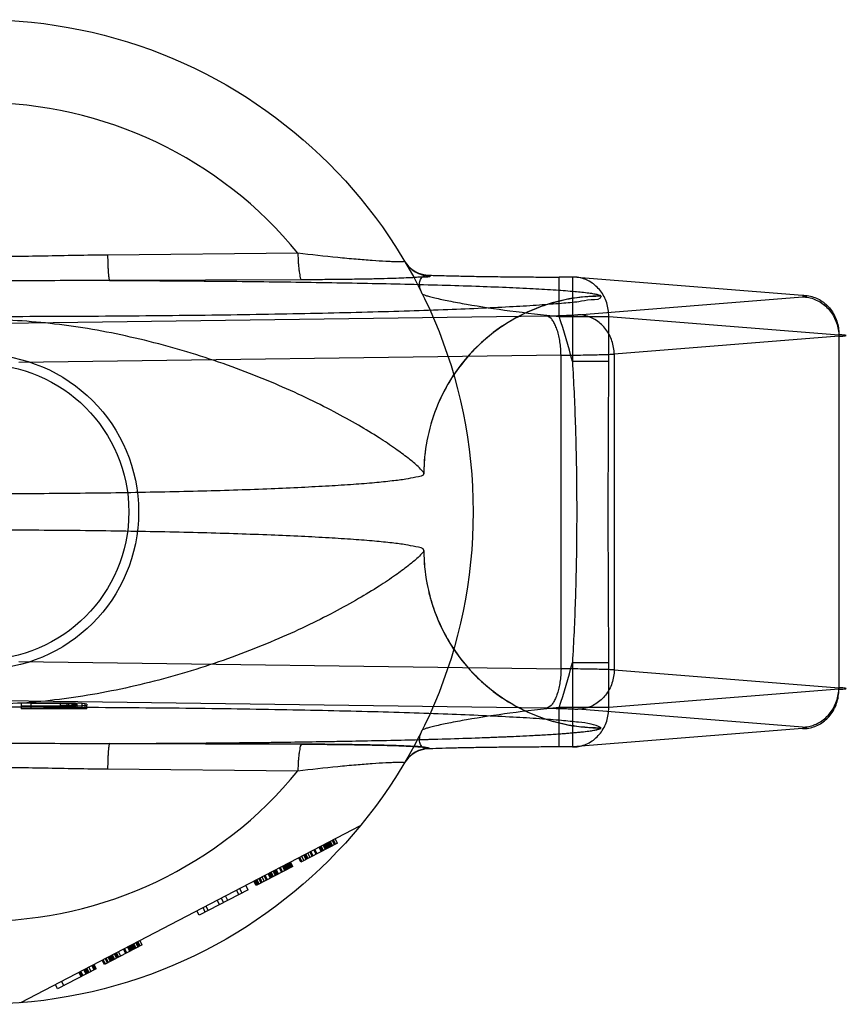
# Model space of a CAD drawing. Header units: millimetres. Extents: x 0 to 420, y 0 to 297.
# Tile 6 of 33: x 110.61 to 111.7, y 160.67 to 161.97. Entities that reach past the tile are written whole.
import ezdxf

# ---------------------------------------------------------------- set-up
doc = ezdxf.new("R2010")
doc.units = ezdxf.units.MM
doc.header["$LTSCALE"] = 23.1
doc.layers.get('0').update_dxf_attribs({"linetype": 'CONTINUOUS'})
doc.layers.add('001-M31079-X02', color=7, linetype='CONTINUOUS')
doc.layers.add('01_GLOBAL', color=7, linetype='CONTINUOUS')

msp = doc.modelspace()

# ---------------------------------------------------------------- linework, layer by layer
at = {"color": 7, "linetype": 'Continuous'}
msp.add_circle((110.5619, 161.3228), 0.195, dxfattribs=at)
at = {"layer": '001-M31079-X02', "color": 9, "linetype": 'Continuous'}
for p, q in [((110.9804, 161.6645), (110.7289, 161.662)), ((110.9852, 161.6294), (110.7316, 161.6285)), ((111.1544, 161.6354), (111.1547, 161.6349)), ((111.3254, 161.581), (111.3254, 161.633)), ((111.343, 161.633), (111.3254, 161.633)), ((111.343, 161.633), (111.343, 161.5214)), ((111.6471, 161.6088), (111.343, 161.633)), ((111.3503, 161.5832), (111.6471, 161.6068)), ((111.3809, 161.6076), (111.3808, 161.6079)), ((110.5917, 161.572), (111.3081, 161.5818)), ((111.3254, 161.581), (111.3911, 161.581)), ((111.3911, 161.5214), (111.3911, 161.581)), ((111.3911, 161.581), (111.6951, 161.5568)), ((111.6951, 161.5548), (111.3984, 161.5312)), ((111.6951, 161.5568), (111.6951, 161.0887)), ((111.328, 161.5298), (110.6116, 161.52)), ((111.328, 161.1158), (111.328, 161.5298)), ((111.3984, 161.5312), (111.3984, 161.1144)), ((111.3911, 161.5214), (111.343, 161.5214)), ((110.6116, 161.1255), (111.328, 161.1158)), ((111.343, 161.1241), (111.343, 161.0125)), ((111.343, 161.1241), (111.3911, 161.1241)), ((111.3911, 161.0645), (111.3911, 161.1241)), ((111.3984, 161.1144), (111.6951, 161.0907)), ((111.6951, 161.0887), (111.3911, 161.0645)), ((111.3254, 161.0125), (111.3254, 161.0645)), ((111.3911, 161.0645), (111.3254, 161.0645)), ((110.7289, 160.9835), (110.9804, 160.9811))]:
    msp.add_line(p, q, dxfattribs=at)
at = {"layer": '001-M31079-X02', "color": 6, "linetype": 'Continuous'}
for p, q in [((111.1469, 161.3737), (111.1468, 161.374)), ((111.1468, 161.2715), (111.1469, 161.2718)), ((110.6279, 161.0628), (110.6279, 161.07)), ((110.6669, 161.07), (110.6279, 161.07)), ((110.6669, 161.0628), (110.6669, 161.0705)), ((110.6669, 161.07), (110.6756, 161.0699)), ((110.6777, 161.0628), (110.6777, 161.0704)), ((110.6864, 161.0628), (110.6864, 161.0703)), ((110.6149, 161.0663), (110.6149, 161.0628)), ((110.7016, 161.0628), (110.6149, 161.0628)), ((110.6279, 161.0668), (110.6669, 161.0668)), ((110.6756, 161.0669), (110.6669, 161.0668)), ((110.6756, 161.0628), (110.6756, 161.07)), ((110.6756, 161.0699), (110.6821, 161.0697)), ((110.6821, 161.0671), (110.6756, 161.0669)), ((110.6821, 161.0628), (110.6821, 161.0698)), ((110.6821, 161.0697), (110.6864, 161.0695)), ((110.6864, 161.0674), (110.6821, 161.0671)), ((110.6864, 161.0695), (110.6886, 161.0691)), ((110.6886, 161.0677), (110.6864, 161.0674)), ((110.6886, 161.0628), (110.6886, 161.0691)), ((110.6951, 161.0628), (110.6951, 161.0699)), ((110.6994, 161.0628), (110.6994, 161.0696)), ((110.7016, 161.0628), (110.7016, 161.0677)), ((111.0628, 160.9086), (110.6139, 160.6749)), ((111.0288, 160.8835), (111.0258, 160.8893)), ((111.0302, 160.8842), (111.0272, 160.89)), ((111.0328, 160.8856), (111.0298, 160.8914)), ((111.0328, 160.8856), (110.9844, 160.8604)), ((111.0046, 160.8709), (111.0016, 160.8767)), ((111.0059, 160.8716), (111.0029, 160.8774)), ((111.0113, 160.8744), (111.0083, 160.8802)), ((111.0127, 160.8751), (111.0097, 160.8809)), ((111.014, 160.8758), (111.011, 160.8816)), ((111.0167, 160.8772), (111.0137, 160.883)), ((111.018, 160.8779), (111.015, 160.8837)), ((111.0194, 160.8786), (111.0164, 160.8844)), ((111.0207, 160.8793), (111.0177, 160.8851)), ((111.0221, 160.88), (111.0191, 160.8858)), ((111.0234, 160.8807), (111.0204, 160.8865)), ((111.0248, 160.8814), (111.0218, 160.8872)), ((111.0231, 160.8879), (111.0261, 160.8821)), ((110.9844, 160.8604), (110.9814, 160.8662)), ((110.9858, 160.8611), (110.9828, 160.8669)), ((110.9884, 160.8625), (110.9854, 160.8683)), ((110.9911, 160.8639), (110.9881, 160.8697)), ((110.9925, 160.8646), (110.9895, 160.8704)), ((110.9938, 160.8653), (110.9908, 160.8711)), ((110.9965, 160.8667), (110.9935, 160.8725)), ((110.9992, 160.8681), (110.9962, 160.8739)), ((111.0006, 160.8688), (110.9976, 160.8746)), ((110.9736, 160.8548), (110.9252, 160.8296)), ((110.9521, 160.8436), (110.9491, 160.8494)), ((110.9535, 160.8443), (110.9505, 160.8501)), ((110.9548, 160.845), (110.9518, 160.8508)), ((110.9589, 160.8471), (110.9559, 160.8529)), ((110.9602, 160.8478), (110.9572, 160.8536)), ((110.9629, 160.8492), (110.9599, 160.855)), ((110.9642, 160.8499), (110.9612, 160.8557)), ((110.9656, 160.8506), (110.9626, 160.8564)), ((110.9669, 160.8513), (110.9639, 160.8571)), ((110.9683, 160.852), (110.9653, 160.8578)), ((110.9696, 160.8527), (110.9666, 160.8585)), ((110.971, 160.8534), (110.968, 160.8592)), ((110.9693, 160.8599), (110.9723, 160.8541)), ((110.9736, 160.8548), (110.9706, 160.8606)), ((110.9266, 160.8303), (110.9236, 160.8361)), ((110.9279, 160.831), (110.9249, 160.8368)), ((110.9293, 160.8317), (110.9263, 160.8375)), ((110.9319, 160.8331), (110.9289, 160.8389)), ((110.9333, 160.8338), (110.9303, 160.8396)), ((110.936, 160.8352), (110.933, 160.841)), ((110.9387, 160.8366), (110.9357, 160.8424)), ((110.94, 160.8373), (110.937, 160.8431)), ((110.9441, 160.8394), (110.9411, 160.8452)), ((110.9454, 160.8401), (110.9424, 160.8459)), ((110.9467, 160.8408), (110.9437, 160.8466)), ((110.9481, 160.8415), (110.9451, 160.8473)), ((110.9508, 160.8429), (110.9478, 160.8487)), ((110.9145, 160.824), (110.8499, 160.7904)), ((110.9023, 160.8177), (110.8993, 160.8235)), ((110.9034, 160.8256), (110.9064, 160.8198)), ((110.9145, 160.824), (110.9115, 160.8298)), ((110.9252, 160.8296), (110.9222, 160.8354)), ((110.8768, 160.8044), (110.8738, 160.8102)), ((110.8822, 160.8072), (110.8792, 160.813)), ((110.8876, 160.81), (110.8845, 160.8158)), ((110.858, 160.7946), (110.855, 160.8004)), ((110.862, 160.7967), (110.859, 160.8025)), ((110.8499, 160.7904), (110.8469, 160.7962)), ((110.7745, 160.7512), (110.7248, 160.7253)), ((110.753, 160.74), (110.75, 160.7457)), ((110.7544, 160.7407), (110.7514, 160.7464)), ((110.7584, 160.7428), (110.7554, 160.7485)), ((110.7597, 160.7435), (110.7567, 160.7492)), ((110.7611, 160.7442), (110.7581, 160.7499)), ((110.7624, 160.7449), (110.7594, 160.7506)), ((110.7638, 160.7456), (110.7608, 160.7513)), ((110.7651, 160.7463), (110.7621, 160.752)), ((110.7665, 160.747), (110.7635, 160.7527)), ((110.7692, 160.7484), (110.7662, 160.7541)), ((110.7675, 160.7548), (110.7705, 160.7491)), ((110.7719, 160.7498), (110.7689, 160.7555)), ((110.7745, 160.7512), (110.7715, 160.7569)), ((110.7288, 160.7274), (110.7258, 160.7331)), ((110.7302, 160.7281), (110.7271, 160.7338)), ((110.7328, 160.7295), (110.7298, 160.7352)), ((110.7342, 160.7302), (110.7312, 160.7359)), ((110.7355, 160.7309), (110.7325, 160.7366)), ((110.7369, 160.7316), (110.7339, 160.7373)), ((110.7382, 160.7323), (110.7352, 160.738)), ((110.7409, 160.7337), (110.7379, 160.7394)), ((110.7423, 160.7344), (110.7393, 160.7401)), ((110.7436, 160.7351), (110.7406, 160.7408)), ((110.7463, 160.7365), (110.7433, 160.7422)), ((110.714, 160.7197), (110.6629, 160.693)), ((110.7019, 160.7134), (110.6989, 160.7191)), ((110.7032, 160.7141), (110.7002, 160.7198)), ((110.7046, 160.7148), (110.7016, 160.7205)), ((110.7073, 160.7162), (110.7043, 160.7219)), ((110.7113, 160.7183), (110.7083, 160.724)), ((110.7127, 160.719), (110.7097, 160.7247)), ((110.714, 160.7197), (110.711, 160.7254)), ((110.7248, 160.7253), (110.7218, 160.731)), ((110.7261, 160.726), (110.7231, 160.7317)), ((110.6908, 160.7149), (110.6938, 160.7092)), ((110.6952, 160.7099), (110.6922, 160.7156)), ((110.6965, 160.7106), (110.6935, 160.7163)), ((110.7006, 160.7127), (110.6976, 160.7184)), ((110.6629, 160.693), (110.6599, 160.6988)), ((110.668, 160.703), (110.671, 160.6973))]:
    msp.add_line(p, q, dxfattribs=at)
at = {"layer": '001-M31079-X02', "color": 7, "linetype": 'Continuous'}
for p, q in [((111.3081, 161.0638), (110.5917, 161.0736)), ((110.6149, 161.0706), (110.6149, 161.0663)), ((110.6149, 161.0706), (110.6669, 161.0706)), ((110.6777, 161.0705), (110.6669, 161.0706)), ((110.6669, 161.0705), (110.6777, 161.0705)), ((110.6864, 161.0703), (110.6777, 161.0705)), ((110.6777, 161.0704), (110.6864, 161.0704)), ((110.6951, 161.0699), (110.6864, 161.0703)), ((110.6669, 161.0663), (110.6149, 161.0663)), ((110.6669, 161.0663), (110.6777, 161.0664)), ((110.6777, 161.0663), (110.6669, 161.0663)), ((110.6777, 161.0664), (110.6864, 161.0665)), ((110.6864, 161.0664), (110.6777, 161.0664)), ((110.6951, 161.0669), (110.6864, 161.0665)), ((110.6994, 161.0696), (110.6951, 161.0699)), ((110.6994, 161.0673), (110.6951, 161.0669)), ((110.7016, 161.0691), (110.6994, 161.0696)), ((110.6994, 161.0673), (110.7016, 161.0677)), ((110.7016, 161.0691), (110.7016, 161.0677)), ((111.6471, 161.0387), (111.3503, 161.0624)), ((111.6471, 161.0368), (111.343, 161.0126)), ((111.3808, 161.0377), (111.3809, 161.038)), ((111.3808, 161.0377), (111.3809, 161.038)), ((110.7316, 161.017), (110.9852, 161.0162)), ((110.9852, 161.0162), (110.7316, 161.017)), ((111.1547, 161.0107), (111.1545, 161.0101)), ((111.343, 161.0126), (111.3254, 161.0126))]:
    msp.add_line(p, q, dxfattribs=at)
at = {"layer": '001-M31079-X02', "color": 9, "linetype": 'Continuous'}
msp.add_circle((110.5619, 161.3228), 0.65, dxfattribs=at)
for centre, radius, start, end in [((110.5619, 161.3228), 0.5403, 39.2269, 140.7731), ((111.1544, 161.6744), 0.039, 210.6953, 270.0461), ((111.1547, 161.6738), 0.039, 210.6418, 270.05), ((110.5619, 161.3228), 0.806, 14.2686, 18.6881), ((110.5619, 161.3228), 0.806, 341.3119, 345.7314), ((111.1544, 160.9712), 0.039, 89.9539, 149.3056), ((111.1547, 160.9717), 0.039, 89.95, 149.359), ((110.5619, 161.3228), 0.5403, 219.2269, 320.7731)]:
    msp.add_arc(centre, radius, start, end, dxfattribs=at)
for points, knots in [([(110.7289, 161.662), (110.7011, 161.6618), (110.6454, 161.6605), (110.5619, 161.6594), (110.4784, 161.6605), (110.4227, 161.6618), (110.3948, 161.662)], [0, 0, 0, 0, 0.250402, 0.5, 0.749597, 1, 1, 1, 1]), ([(110.7289, 161.662), (110.729, 161.6579), (110.7291, 161.6518), (110.7295, 161.644), (110.7298, 161.6388), (110.7302, 161.6347), (110.7306, 161.6315), (110.7311, 161.6297), (110.7314, 161.6286), (110.7316, 161.6285)], [0, 0, 0, 0, 0.368459, 0.542, 0.696116, 0.822298, 0.915752, 0.973941, 1, 1, 1, 1]), ([(111.1212, 161.654), (111.1213, 161.6538), (111.12, 161.6532), (111.117, 161.6534), (111.111, 161.653), (111.1038, 161.6533), (111.0932, 161.6537), (111.0775, 161.6548), (111.0563, 161.6564), (111.0235, 161.6595), (110.998, 161.6624), (110.9804, 161.6645)], [0, 0, 0, 0, 0.004516, 0.018641, 0.07764, 0.121589, 0.174224, 0.30224, 0.454808, 0.625423, 1, 1, 1, 1]), ([(110.9804, 161.6645), (110.9805, 161.6602), (110.9807, 161.6537), (110.9814, 161.6456), (110.9821, 161.6389), (110.9831, 161.6341), (110.9841, 161.6296), (110.9852, 161.6294)], [0, 0, 0, 0, 0.363493, 0.536116, 0.689946, 0.910286, 1, 1, 1, 1]), ([(111.1547, 161.6349), (111.1565, 161.6322), (111.1439, 161.6336), (111.1369, 161.6322), (111.1257, 161.6319), (111.1132, 161.6313), (111.0978, 161.6309), (111.0801, 161.6304), (111.0598, 161.6301), (111.0371, 161.6297), (111.012, 161.6295), (110.9944, 161.6294), (110.9852, 161.6294)], [0, 0, 0, 0, 0.057492, 0.104757, 0.166135, 0.241761, 0.331747, 0.436176, 0.555217, 0.689026, 0.837581, 1, 1, 1, 1]), ([(111.1445, 161.611), (111.1432, 161.6137), (111.1413, 161.6189), (111.1409, 161.6265), (111.1435, 161.6325), (111.1486, 161.6356), (111.1524, 161.6357), (111.1544, 161.6354)], [0, 0, 0, 0, 0.27099, 0.493102, 0.667777, 0.824098, 1, 1, 1, 1]), ([(111.1544, 161.6354), (111.1609, 161.6352), (111.1746, 161.6348), (111.1963, 161.6343), (111.2199, 161.6338), (111.2451, 161.6335), (111.2714, 161.6332), (111.2983, 161.633), (111.3163, 161.633), (111.3254, 161.633)], [0, 0, 0, 0, 0.11337, 0.240887, 0.380096, 0.528444, 0.683089, 0.841296, 1, 1, 1, 1]), ([(111.3911, 161.581), (111.3911, 161.5841), (111.3907, 161.5901), (111.3886, 161.599), (111.3851, 161.6073), (111.3803, 161.6148), (111.3743, 161.6213), (111.3674, 161.6265), (111.3597, 161.6303), (111.3515, 161.6326), (111.3458, 161.633), (111.343, 161.633)], [0, 0, 0, 0, 0.115548, 0.230792, 0.344911, 0.457252, 0.568031, 0.677491, 0.785649, 0.893024, 1, 1, 1, 1]), ([(110.7316, 161.6285), (110.693, 161.6285), (110.6185, 161.6277), (110.5053, 161.6277), (110.4307, 161.6285), (110.3921, 161.6285)], [0, 0, 0, 0, 0.341257, 0.658748, 1, 1, 1, 1]), ([(110.7316, 161.6285), (110.7709, 161.6284), (110.8484, 161.6279), (110.962, 161.6267), (111.0691, 161.625), (111.1529, 161.623), (111.2139, 161.6211), (111.254, 161.6196), (111.2894, 161.6179), (111.3197, 161.6161), (111.3442, 161.6143), (111.3609, 161.6126), (111.3709, 161.6112), (111.3759, 161.6102), (111.3789, 161.6093), (111.3807, 161.6084), (111.3808, 161.6079)], [0, 0, 0, 0, 0.181178, 0.357362, 0.524059, 0.675649, 0.743808, 0.805748, 0.860602, 0.907513, 0.945638, 0.97416, 0.984582, 0.992353, 0.997444, 1, 1, 1, 1]), ([(111.3809, 161.6076), (111.381, 161.6029), (111.3647, 161.6033), (111.3502, 161.5997), (111.3262, 161.598), (111.2979, 161.5956), (111.263, 161.5936), (111.2226, 161.5916), (111.1769, 161.5897), (111.1262, 161.588), (111.071, 161.5864), (111.0118, 161.585), (110.9488, 161.5837), (110.8828, 161.5827), (110.8142, 161.5819), (110.7436, 161.5812), (110.6715, 161.5808), (110.5985, 161.5806), (110.5252, 161.5806), (110.4523, 161.5808), (110.3802, 161.5812), (110.3095, 161.5819), (110.2409, 161.5827), (110.1749, 161.5837), (110.112, 161.585), (110.0527, 161.5864), (109.9975, 161.588), (109.9468, 161.5897), (109.9011, 161.5916), (109.8608, 161.5936), (109.8259, 161.5956), (109.7975, 161.598), (109.7736, 161.5997), (109.7591, 161.6033), (109.7428, 161.6029), (109.7429, 161.6076)], [0, 0, 0, 0, 0.008547, 0.018621, 0.032539, 0.050201, 0.071472, 0.096183, 0.124137, 0.15511, 0.188853, 0.225095, 0.263544, 0.303893, 0.345816, 0.388976, 0.433028, 0.477618, 0.522387, 0.566976, 0.611028, 0.654189, 0.696112, 0.73646, 0.77491, 0.811152, 0.844894, 0.875867, 0.903821, 0.928532, 0.949803, 0.967465, 0.981383, 0.991457, 1, 1, 1, 1]), ([(111.1445, 161.611), (111.1447, 161.6105), (111.1466, 161.6098), (111.1497, 161.6085), (111.155, 161.6071), (111.1651, 161.6046), (111.1813, 161.6012), (111.2143, 161.595), (111.2628, 161.5878), (111.3037, 161.5832), (111.3254, 161.581)], [0, 0, 0, 0, 0.009066, 0.028397, 0.057799, 0.096568, 0.198871, 0.328446, 0.644515, 1, 1, 1, 1]), ([(111.3808, 161.6079), (111.3667, 161.6079), (111.3374, 161.6052), (111.294, 161.5928), (111.2521, 161.5712), (111.2146, 161.541), (111.1841, 161.5036), (111.1622, 161.4616), (111.1496, 161.4179), (111.1468, 161.3883), (111.1468, 161.374)], [0, 0, 0, 0, 0.115883, 0.238876, 0.367183, 0.498434, 0.629909, 0.758865, 0.88286, 1, 1, 1, 1]), ([(111.3809, 161.6076), (111.3715, 161.6076), (111.3527, 161.6065), (111.3251, 161.6015), (111.2986, 161.5933), (111.2735, 161.5822), (111.2499, 161.5682), (111.2278, 161.5514), (111.2077, 161.5319), (111.1898, 161.5098), (111.1746, 161.4855), (111.1624, 161.4593), (111.1534, 161.4315), (111.148, 161.4028), (111.1468, 161.3833), (111.1468, 161.3737)], [0, 0, 0, 0, 0.0763, 0.153503, 0.228562, 0.30215, 0.377279, 0.452453, 0.528555, 0.605385, 0.683975, 0.761952, 0.841026, 0.921748, 1, 1, 1, 1]), ([(111.6471, 161.6068), (111.649, 161.607), (111.6565, 161.6074), (111.649, 161.6086), (111.6471, 161.6088)], [0, 0, 0, 0, 0.497013, 1, 1, 1, 1]), ([(111.6471, 161.6088), (111.6499, 161.6088), (111.6555, 161.6084), (111.6637, 161.6061), (111.6714, 161.6023), (111.6784, 161.597), (111.6843, 161.5906), (111.6891, 161.5831), (111.6926, 161.5748), (111.6947, 161.5659), (111.6951, 161.5599), (111.6951, 161.5568)], [0, 0, 0, 0, 0.107071, 0.214436, 0.322617, 0.432029, 0.542926, 0.655374, 0.769251, 0.884267, 1, 1, 1, 1]), ([(111.6471, 161.6068), (111.6498, 161.6068), (111.6554, 161.6062), (111.6635, 161.6037), (111.6711, 161.5998), (111.6779, 161.5946), (111.6839, 161.5881), (111.6887, 161.5807), (111.6923, 161.5725), (111.6945, 161.5638), (111.6951, 161.5578), (111.6951, 161.5548)], [0, 0, 0, 0, 0.106484, 0.213746, 0.322191, 0.432075, 0.543475, 0.656289, 0.770256, 0.884983, 1, 1, 1, 1]), ([(111.3081, 161.5818), (111.3117, 161.5818), (111.3187, 161.5819), (111.3285, 161.5822), (111.3371, 161.5825), (111.3442, 161.5828), (111.3485, 161.583), (111.3503, 161.5832)], [0, 0, 0, 0, 0.25668, 0.492149, 0.698248, 0.869187, 1, 1, 1, 1]), ([(111.328, 161.5298), (111.328, 161.5328), (111.3277, 161.5386), (111.3268, 161.5471), (111.3253, 161.5552), (111.3233, 161.5625), (111.3209, 161.5688), (111.3182, 161.5741), (111.3145, 161.579), (111.3106, 161.5816), (111.3081, 161.5818)], [0, 0, 0, 0, 0.151032, 0.298424, 0.438578, 0.568223, 0.684619, 0.785821, 0.871102, 1, 1, 1, 1]), ([(111.3984, 161.5312), (111.3983, 161.5342), (111.3978, 161.5401), (111.3956, 161.5487), (111.3922, 161.5567), (111.3875, 161.564), (111.3817, 161.5705), (111.3749, 161.5758), (111.3672, 161.5799), (111.3589, 161.5825), (111.3532, 161.5831), (111.3503, 161.5832)], [0, 0, 0, 0, 0.114278, 0.227862, 0.337251, 0.447769, 0.558103, 0.669208, 0.779366, 0.89094, 1, 1, 1, 1]), ([(111.1468, 161.374), (111.1465, 161.3755), (111.143, 161.379), (111.1363, 161.3857), (111.1245, 161.3952), (111.108, 161.4073), (111.0862, 161.4218), (111.0591, 161.4383), (111.0269, 161.456), (110.9901, 161.4745), (110.949, 161.4929), (110.9046, 161.5107), (110.8576, 161.5271), (110.8089, 161.5418), (110.7591, 161.5542), (110.7091, 161.5642), (110.6594, 161.5714), (110.6103, 161.5758), (110.5619, 161.5774), (110.5134, 161.5758), (110.4644, 161.5714), (110.4146, 161.5642), (110.3646, 161.5542), (110.3149, 161.5418), (110.2661, 161.5271), (110.2191, 161.5107), (110.1747, 161.4929), (110.1337, 161.4745), (110.0968, 161.456), (110.0646, 161.4383), (110.0376, 161.4218), (110.0158, 161.4073), (109.9992, 161.3952), (109.9874, 161.3857), (109.9807, 161.379), (109.9773, 161.3755), (109.9769, 161.374)], [0, 0, 0, 0, 0.003555, 0.011107, 0.022959, 0.039262, 0.060042, 0.085221, 0.114497, 0.147384, 0.18326, 0.221413, 0.261105, 0.301644, 0.342428, 0.382958, 0.422872, 0.461919, 0.5, 0.538082, 0.577129, 0.617043, 0.657573, 0.698356, 0.738896, 0.778588, 0.81674, 0.852617, 0.885504, 0.914779, 0.939958, 0.960738, 0.977042, 0.988893, 0.996445, 1, 1, 1, 1]), ([(111.6951, 161.5548), (111.6969, 161.5549), (111.6993, 161.555), (111.7075, 161.5558), (111.6993, 161.5566), (111.6969, 161.5567), (111.6951, 161.5568)], [0, 0, 0, 0, 0.275041, 0.500002, 0.725097, 1, 1, 1, 1]), ([(111.328, 161.5298), (111.3331, 161.5299), (111.3429, 161.5299), (111.357, 161.5301), (111.3697, 161.5303), (111.3808, 161.5306), (111.3902, 161.5309), (111.3959, 161.5311), (111.3984, 161.5312)], [0, 0, 0, 0, 0.216747, 0.417772, 0.599472, 0.758798, 0.893087, 1, 1, 1, 1]), ([(111.343, 161.5214), (111.3447, 161.4944), (111.3471, 161.441), (111.3488, 161.3619), (111.3488, 161.2837), (111.3471, 161.2045), (111.3447, 161.1512), (111.343, 161.1241)], [0, 0, 0, 0, 0.204736, 0.40264, 0.597353, 0.795252, 1, 1, 1, 1]), ([(111.3911, 161.1241), (111.3911, 161.1573), (111.3907, 161.2235), (111.3903, 161.3228), (111.3907, 161.422), (111.3911, 161.4883), (111.3911, 161.5214)], [0, 0, 0, 0, 0.250466, 0.5, 0.749534, 1, 1, 1, 1]), ([(111.1468, 161.2715), (111.1465, 161.2701), (111.143, 161.2665), (111.1363, 161.2599), (111.1245, 161.2504), (111.108, 161.2382), (111.0862, 161.2237), (111.0591, 161.2073), (111.0269, 161.1895), (110.9901, 161.1711), (110.949, 161.1527), (110.9046, 161.1349), (110.8576, 161.1184), (110.8089, 161.1038), (110.7592, 161.0914), (110.7091, 161.0814), (110.6594, 161.0742), (110.6103, 161.0697), (110.5619, 161.0682), (110.5134, 161.0697), (110.4644, 161.0742), (110.4146, 161.0814), (110.3646, 161.0914), (110.3149, 161.1038), (110.2661, 161.1184), (110.2191, 161.1349), (110.1747, 161.1527), (110.1337, 161.1711), (110.0968, 161.1895), (110.0646, 161.2073), (110.0376, 161.2237), (110.0158, 161.2382), (109.9992, 161.2504), (109.9874, 161.2599), (109.9807, 161.2665), (109.9773, 161.2701), (109.9769, 161.2715)], [0, 0, 0, 0, 0.003556, 0.01111, 0.022961, 0.039265, 0.060043, 0.08522, 0.114493, 0.147377, 0.183251, 0.221401, 0.261091, 0.301628, 0.342411, 0.38294, 0.422856, 0.461909, 0.5, 0.538091, 0.577144, 0.61706, 0.657589, 0.698372, 0.738909, 0.7786, 0.816749, 0.852623, 0.885507, 0.91478, 0.939957, 0.960735, 0.977039, 0.98889, 0.996444, 1, 1, 1, 1]), ([(111.1468, 161.2718), (111.1468, 161.2625), (111.1479, 161.2437), (111.153, 161.2162), (111.1611, 161.1897), (111.1723, 161.1646), (111.1862, 161.1409), (111.2031, 161.1188), (111.2226, 161.0987), (111.2447, 161.0809), (111.269, 161.0657), (111.2953, 161.0535), (111.3231, 161.0445), (111.3518, 161.0391), (111.3713, 161.038), (111.3809, 161.038)], [0, 0, 0, 0, 0.076158, 0.153158, 0.228334, 0.301941, 0.37695, 0.452289, 0.528431, 0.605124, 0.6839, 0.761958, 0.840937, 0.921804, 1, 1, 1, 1]), ([(111.1468, 161.2715), (111.1468, 161.2572), (111.1496, 161.2277), (111.1622, 161.1839), (111.1841, 161.142), (111.2146, 161.1046), (111.2521, 161.0743), (111.294, 161.0528), (111.3374, 161.0403), (111.3667, 161.0377), (111.3808, 161.0377)], [0, 0, 0, 0, 0.11714, 0.241135, 0.370091, 0.501566, 0.632817, 0.761124, 0.884117, 1, 1, 1, 1]), ([(111.328, 161.1158), (111.328, 161.1128), (111.3277, 161.107), (111.3268, 161.0984), (111.3253, 161.0904), (111.3233, 161.0831), (111.3209, 161.0767), (111.3182, 161.0714), (111.3145, 161.0665), (111.3106, 161.064), (111.3081, 161.0638)], [0, 0, 0, 0, 0.151031, 0.298423, 0.438576, 0.568221, 0.684617, 0.78582, 0.871101, 1, 1, 1, 1]), ([(111.3984, 161.1144), (111.3959, 161.1145), (111.3902, 161.1147), (111.3808, 161.115), (111.3697, 161.1152), (111.3569, 161.1154), (111.3429, 161.1156), (111.3331, 161.1157), (111.328, 161.1158)], [0, 0, 0, 0, 0.106969, 0.24139, 0.400755, 0.582395, 0.783355, 1, 1, 1, 1]), ([(111.3984, 161.1144), (111.3983, 161.1114), (111.3978, 161.1054), (111.3955, 161.0967), (111.392, 161.0885), (111.3871, 161.081), (111.3812, 161.0746), (111.3743, 161.0694), (111.3668, 161.0655), (111.3587, 161.063), (111.3531, 161.0624), (111.3503, 161.0624)], [0, 0, 0, 0, 0.115018, 0.229746, 0.343713, 0.456528, 0.567928, 0.677812, 0.786256, 0.893517, 1, 1, 1, 1]), ([(111.6471, 161.0387), (111.6498, 161.0388), (111.6554, 161.0394), (111.6635, 161.0418), (111.6711, 161.0457), (111.6779, 161.051), (111.6839, 161.0574), (111.6887, 161.0648), (111.6923, 161.073), (111.6945, 161.0817), (111.6951, 161.0877), (111.6951, 161.0907)], [0, 0, 0, 0, 0.106478, 0.213739, 0.322185, 0.432069, 0.54347, 0.656285, 0.770253, 0.884982, 1, 1, 1, 1]), ([(111.6471, 161.0368), (111.6499, 161.0367), (111.6555, 161.0372), (111.6635, 161.0394), (111.671, 161.0431), (111.6778, 161.0481), (111.6838, 161.0544), (111.6888, 161.0619), (111.6925, 161.0703), (111.6947, 161.0794), (111.6951, 161.0856), (111.6951, 161.0887)], [0, 0, 0, 0, 0.106359, 0.212591, 0.316219, 0.423151, 0.53269, 0.646153, 0.761699, 0.881375, 1, 1, 1, 1]), ([(111.6951, 161.0887), (111.6969, 161.0888), (111.6993, 161.0889), (111.7075, 161.0897), (111.6993, 161.0906), (111.6969, 161.0906), (111.6951, 161.0907)], [0, 0, 0, 0, 0.275041, 0.500002, 0.725097, 1, 1, 1, 1]), ([(111.3254, 161.0645), (111.3037, 161.0624), (111.2628, 161.0578), (111.2143, 161.0505), (111.1813, 161.0444), (111.1651, 161.041), (111.155, 161.0384), (111.1497, 161.037), (111.1466, 161.0358), (111.1447, 161.0351), (111.1445, 161.0346)], [0, 0, 0, 0, 0.355483, 0.671552, 0.801128, 0.903432, 0.942201, 0.971603, 0.990934, 1, 1, 1, 1]), ([(111.343, 161.0126), (111.3458, 161.0125), (111.3514, 161.013), (111.3596, 161.0152), (111.3673, 161.0191), (111.3743, 161.0243), (111.3802, 161.0307), (111.3851, 161.0382), (111.3886, 161.0466), (111.3907, 161.0554), (111.3911, 161.0615), (111.3911, 161.0645)], [0, 0, 0, 0, 0.105867, 0.213506, 0.322247, 0.431686, 0.542546, 0.655169, 0.769173, 0.884293, 1, 1, 1, 1]), ([(111.1544, 161.0101), (111.1524, 161.0099), (111.1486, 161.0099), (111.1435, 161.013), (111.1409, 161.019), (111.1413, 161.0266), (111.1432, 161.0319), (111.1445, 161.0346)], [0, 0, 0, 0, 0.175939, 0.33226, 0.506926, 0.729017, 1, 1, 1, 1]), ([(110.3921, 161.017), (110.4308, 161.017), (110.5053, 161.0179), (110.6185, 161.0179), (110.693, 161.017), (110.7316, 161.017)], [0, 0, 0, 0, 0.341795, 0.658236, 1, 1, 1, 1]), ([(110.7316, 161.017), (110.7314, 161.0169), (110.7311, 161.0159), (110.7306, 161.014), (110.7302, 161.0109), (110.7298, 161.0067), (110.7295, 161.0016), (110.7291, 160.9938), (110.729, 160.9877), (110.7289, 160.9835)], [0, 0, 0, 0, 0.026059, 0.084248, 0.177702, 0.303884, 0.458, 0.631541, 1, 1, 1, 1]), ([(110.9852, 161.0162), (110.9841, 161.0159), (110.9831, 161.0114), (110.9821, 161.0066), (110.9814, 161), (110.9807, 160.9918), (110.9805, 160.9854), (110.9804, 160.9811)], [0, 0, 0, 0, 0.089714, 0.310054, 0.463883, 0.636507, 1, 1, 1, 1]), ([(110.9804, 160.9811), (110.998, 160.9832), (111.0235, 160.9861), (111.0563, 160.9891), (111.0775, 160.9908), (111.0932, 160.9918), (111.1038, 160.9922), (111.111, 160.9926), (111.117, 160.9922), (111.12, 160.9924), (111.1213, 160.9918), (111.1212, 160.9916)], [0, 0, 0, 0, 0.374578, 0.545193, 0.69776, 0.825776, 0.878412, 0.92236, 0.981359, 0.995484, 1, 1, 1, 1]), ([(110.3948, 160.9835), (110.4227, 160.9838), (110.4784, 160.985), (110.5619, 160.9861), (110.6454, 160.985), (110.7011, 160.9838), (110.7289, 160.9835)], [0, 0, 0, 0, 0.250402, 0.5, 0.749597, 1, 1, 1, 1])]:
    msp.add_open_spline(points, degree=3, knots=knots, dxfattribs=at)
at = {"layer": '001-M31079-X02', "color": 6, "linetype": 'Continuous'}
for points, knots in [([(111.1469, 161.3737), (111.1469, 161.3698), (111.1342, 161.3687), (111.1221, 161.3656), (111.1031, 161.3635), (111.0803, 161.3611), (111.0524, 161.3589), (111.0202, 161.3569), (110.9839, 161.355), (110.9437, 161.3532), (110.9, 161.3516), (110.8534, 161.3502), (110.804, 161.3491), (110.7525, 161.3481), (110.6993, 161.3474), (110.6448, 161.3469), (110.5896, 161.3467), (110.5341, 161.3467), (110.4789, 161.3469), (110.4245, 161.3474), (110.3712, 161.3481), (110.3197, 161.3491), (110.2704, 161.3502), (110.2237, 161.3516), (110.1801, 161.3532), (110.1399, 161.355), (110.1035, 161.3569), (110.0713, 161.3589), (110.0434, 161.3611), (110.0207, 161.3635), (110.0016, 161.3656), (109.9895, 161.3687), (109.9769, 161.3698), (109.9769, 161.3737)], [0, 0, 0, 0, 0.010015, 0.021409, 0.037072, 0.05689, 0.080695, 0.108276, 0.139387, 0.173749, 0.211051, 0.250956, 0.293105, 0.337118, 0.382597, 0.429133, 0.476308, 0.523695, 0.570869, 0.617406, 0.662885, 0.706897, 0.749046, 0.788951, 0.826253, 0.860614, 0.891725, 0.919306, 0.94311, 0.962928, 0.978592, 0.989985, 1, 1, 1, 1]), ([(111.1469, 161.2718), (111.1469, 161.2758), (111.1342, 161.2769), (111.1221, 161.28), (111.1031, 161.2821), (111.0803, 161.2845), (111.0524, 161.2866), (111.0202, 161.2887), (110.9839, 161.2906), (110.9437, 161.2924), (110.9, 161.2939), (110.8534, 161.2953), (110.804, 161.2965), (110.7525, 161.2974), (110.6993, 161.2981), (110.6448, 161.2986), (110.5896, 161.2989), (110.5341, 161.2989), (110.4789, 161.2986), (110.4245, 161.2981), (110.3712, 161.2974), (110.3197, 161.2965), (110.2704, 161.2953), (110.2237, 161.2939), (110.1801, 161.2924), (110.1399, 161.2906), (110.1035, 161.2887), (110.0713, 161.2866), (110.0434, 161.2845), (110.0207, 161.2821), (110.0016, 161.28), (109.9895, 161.2769), (109.9769, 161.2758), (109.9769, 161.2718)], [0, 0, 0, 0, 0.010015, 0.021409, 0.037073, 0.056891, 0.080696, 0.108277, 0.139389, 0.17375, 0.211052, 0.250957, 0.293106, 0.337118, 0.382597, 0.429133, 0.476307, 0.523694, 0.570868, 0.617404, 0.662883, 0.706895, 0.749044, 0.788949, 0.826251, 0.860612, 0.891723, 0.919305, 0.943109, 0.962927, 0.978591, 0.989985, 1, 1, 1, 1])]:
    msp.add_open_spline(points, degree=3, knots=knots, dxfattribs=at)
at = {"layer": '001-M31079-X02', "color": 7, "linetype": 'Continuous'}
for points, knots in [([(111.3809, 161.038), (111.3767, 161.0403), (111.367, 161.0435), (111.3492, 161.0454), (111.3266, 161.0478), (111.2978, 161.0499), (111.263, 161.052), (111.2226, 161.054), (111.1769, 161.0559), (111.1263, 161.0576), (111.0711, 161.0592), (111.0118, 161.0606), (110.9489, 161.0618), (110.8829, 161.0629), (110.8143, 161.0637), (110.7436, 161.0643), (110.6715, 161.0648), (110.5986, 161.065), (110.5253, 161.065), (110.4523, 161.0648), (110.3802, 161.0643), (110.3096, 161.0637), (110.241, 161.0629), (110.1749, 161.0618), (110.112, 161.0606), (110.0527, 161.0592), (109.9975, 161.0576), (109.9469, 161.0559), (109.9012, 161.054), (109.8608, 161.052), (109.826, 161.0499), (109.7972, 161.0478), (109.7745, 161.0454), (109.7567, 161.0435), (109.7471, 161.0403), (109.7429, 161.038)], [0, 0, 0, 0, 0.008547, 0.01862, 0.032536, 0.050196, 0.071465, 0.096173, 0.124124, 0.155094, 0.188834, 0.225073, 0.26352, 0.303866, 0.345788, 0.388947, 0.432998, 0.477587, 0.522356, 0.566946, 0.610999, 0.654161, 0.696085, 0.736435, 0.774887, 0.81113, 0.844876, 0.87585, 0.903806, 0.928519, 0.949791, 0.967455, 0.981375, 0.991451, 1, 1, 1, 1]), ([(111.3809, 161.038), (111.3767, 161.0403), (111.367, 161.0435), (111.3492, 161.0454), (111.3266, 161.0478), (111.2978, 161.0499), (111.263, 161.052), (111.2226, 161.054), (111.1769, 161.0559), (111.1262, 161.0576), (111.071, 161.0592), (111.0118, 161.0606), (110.9488, 161.0618), (110.8828, 161.0629), (110.8142, 161.0637), (110.7436, 161.0643), (110.6715, 161.0648), (110.5985, 161.065), (110.5252, 161.065), (110.4523, 161.0648), (110.3802, 161.0643), (110.3095, 161.0637), (110.2409, 161.0629), (110.1749, 161.0618), (110.112, 161.0606), (110.0527, 161.0592), (109.9975, 161.0576), (109.9468, 161.0559), (109.9011, 161.054), (109.8607, 161.052), (109.826, 161.0499), (109.7971, 161.0478), (109.7745, 161.0454), (109.7567, 161.0435), (109.7471, 161.0403), (109.7429, 161.038)], [0, 0, 0, 0, 0.008547, 0.018621, 0.032539, 0.050201, 0.071472, 0.096183, 0.124137, 0.15511, 0.188853, 0.225095, 0.263544, 0.303893, 0.345816, 0.388976, 0.433028, 0.477618, 0.522387, 0.566977, 0.611029, 0.654189, 0.696112, 0.73646, 0.77491, 0.811152, 0.844895, 0.875868, 0.903822, 0.928532, 0.949803, 0.967465, 0.981383, 0.991458, 1, 1, 1, 1]), ([(111.3081, 161.0638), (111.3117, 161.0637), (111.3187, 161.0636), (111.3285, 161.0634), (111.3371, 161.0631), (111.3442, 161.0628), (111.3485, 161.0625), (111.3503, 161.0624)], [0, 0, 0, 0, 0.25668, 0.492149, 0.698248, 0.869187, 1, 1, 1, 1]), ([(110.7316, 161.017), (110.7709, 161.0172), (110.8484, 161.0176), (110.962, 161.0188), (111.0691, 161.0206), (111.1529, 161.0225), (111.2139, 161.0245), (111.254, 161.026), (111.2894, 161.0277), (111.3197, 161.0294), (111.3442, 161.0313), (111.3609, 161.0329), (111.3709, 161.0344), (111.3759, 161.0354), (111.3789, 161.0363), (111.3807, 161.0371), (111.3808, 161.0377)], [0, 0, 0, 0, 0.181178, 0.357362, 0.524059, 0.675649, 0.743808, 0.805748, 0.860602, 0.907513, 0.945638, 0.97416, 0.984582, 0.992353, 0.997444, 1, 1, 1, 1]), ([(110.7316, 161.017), (110.759, 161.0172), (110.8106, 161.0174), (110.8845, 161.018), (110.9515, 161.0188), (111.013, 161.0196), (111.0698, 161.0207), (111.122, 161.0218), (111.1697, 161.0231), (111.2128, 161.0244), (111.2512, 161.0259), (111.2846, 161.0274), (111.3132, 161.029), (111.3366, 161.0306), (111.3549, 161.0324), (111.3693, 161.0338), (111.3773, 161.036), (111.3808, 161.0377)], [0, 0, 0, 0, 0.126098, 0.238345, 0.340756, 0.435218, 0.522469, 0.602811, 0.676237, 0.74264, 0.801739, 0.853351, 0.897282, 0.933498, 0.961805, 0.982192, 1, 1, 1, 1]), ([(111.6471, 161.0387), (111.649, 161.0386), (111.6565, 161.0382), (111.649, 161.0369), (111.6471, 161.0368)], [0, 0, 0, 0, 0.497044, 1, 1, 1, 1]), ([(111.6471, 161.0387), (111.649, 161.0386), (111.6565, 161.0382), (111.649, 161.0369), (111.6471, 161.0368)], [0, 0, 0, 0, 0.497013, 1, 1, 1, 1]), ([(110.9852, 161.0162), (110.9944, 161.0162), (111.0121, 161.0161), (111.0372, 161.0158), (111.0599, 161.0155), (111.08, 161.0151), (111.0977, 161.0147), (111.113, 161.0142), (111.1258, 161.0137), (111.1362, 161.0132), (111.1442, 161.0125), (111.1502, 161.0122), (111.1534, 161.0113), (111.1547, 161.0107)], [0, 0, 0, 0, 0.163413, 0.311552, 0.444773, 0.5634, 0.667562, 0.75738, 0.83297, 0.894397, 0.94172, 0.975, 1, 1, 1, 1]), ([(111.1547, 161.0107), (111.1516, 161.0116), (111.1457, 161.0126), (111.1363, 161.0131), (111.1259, 161.0137), (111.1131, 161.0142), (111.0978, 161.0147), (111.0801, 161.0151), (111.0599, 161.0155), (111.0371, 161.0158), (111.012, 161.0161), (110.9944, 161.0162), (110.9852, 161.0162)], [0, 0, 0, 0, 0.057492, 0.104757, 0.166135, 0.241761, 0.331747, 0.436177, 0.555217, 0.689027, 0.837582, 1, 1, 1, 1]), ([(111.3254, 161.0126), (111.3175, 161.0126), (111.3016, 161.0125), (111.278, 161.0124), (111.2547, 161.0122), (111.2321, 161.0119), (111.2105, 161.0116), (111.1903, 161.0112), (111.1717, 161.0107), (111.1599, 161.0103), (111.1544, 161.0101)], [0, 0, 0, 0, 0.13907, 0.278026, 0.414814, 0.547507, 0.674317, 0.793298, 0.902292, 1, 1, 1, 1])]:
    msp.add_open_spline(points, degree=3, knots=knots, dxfattribs=at)
at = {"layer": '01_GLOBAL', "color": 7, "linetype": 'Continuous'}
msp.add_circle((110.5619, 161.3228), 0.208, dxfattribs=at)

doc.saveas('drawing.dxf')
